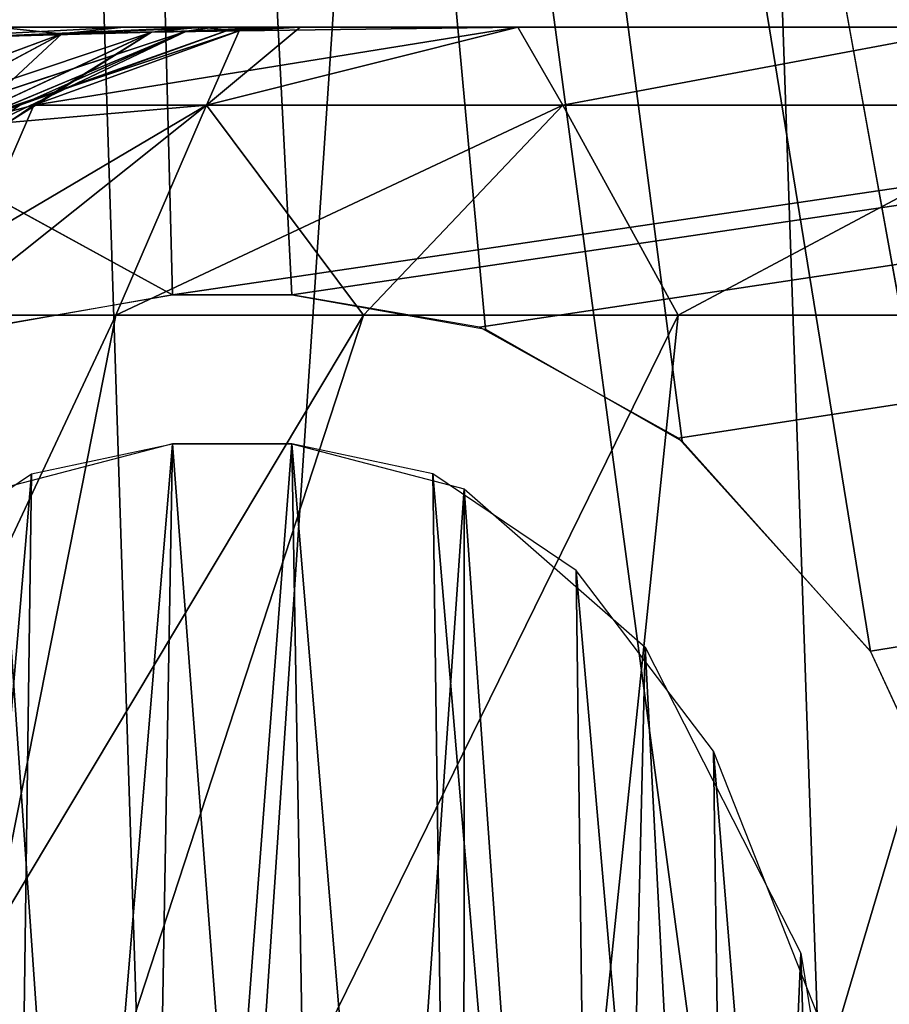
# Model space of a CAD drawing. Header units: millimetres. Extents: x -75 to 75, y -5 to 37.
# Tile 20 of 161: x -55.3 to -54.08, y 4.63 to 6.01. Entities that reach past the tile are written whole.
import ezdxf

# ---------------------------------------------------------------- set-up
doc = ezdxf.new("R2010")
doc.units = ezdxf.units.MM
doc.header["$LTSCALE"] = 81.481481
for name, color, linetype in [('137', 7, 'CONTINUOUS'), ('139', 7, 'CONTINUOUS'), ('150', 7, 'CONTINUOUS'), ('161', 7, 'CONTINUOUS'), ('169', 7, 'CONTINUOUS'), ('175', 7, 'CONTINUOUS'), ('176', 7, 'CONTINUOUS'), ('179', 7, 'CONTINUOUS'), ('190', 7, 'CONTINUOUS'), ('194', 7, 'CONTINUOUS'), ('225', 7, 'CONTINUOUS'), ('229', 7, 'CONTINUOUS'), ('233', 7, 'CONTINUOUS'), ('240', 7, 'CONTINUOUS'), ('241', 7, 'CONTINUOUS'), ('242', 7, 'CONTINUOUS'), ('243', 7, 'CONTINUOUS'), ('244', 7, 'CONTINUOUS'), ('245', 7, 'CONTINUOUS'), ('254', 7, 'CONTINUOUS'), ('255', 7, 'CONTINUOUS'), ('261', 7, 'CONTINUOUS'), ('265', 7, 'CONTINUOUS'), ('266', 7, 'CONTINUOUS'), ('323', 7, 'CONTINUOUS'), ('324', 7, 'CONTINUOUS'), ('325', 7, 'CONTINUOUS'), ('6', 7, 'CONTINUOUS'), ('8', 7, 'CONTINUOUS'), ('89', 7, 'CONTINUOUS')]:
    doc.layers.add(name, color=color, linetype=linetype)

msp = doc.modelspace()

# ---------------------------------------------------------------- linework, layer by layer
at = {"layer": '137', "color": 251, "linetype": 'Continuous', "true_color": 0x464b4f}
for points in [[(-55.075, 2.7895, -51.3596), (-57.1989, 12.2105, -48.1916), (-56.9333, 2.7895, -47.9975), (-55.075, 2.7895, -51.3596)], [(-55.3806, 12.2105, -51.4812), (-57.1989, 12.2105, -48.1916), (-55.075, 2.7895, -51.3596), (-55.3806, 12.2105, -51.4812)], [(-56.9333, 2.7895, -66.0025), (-55.3806, 12.2105, -62.5188), (-55.075, 2.7895, -62.6404), (-56.9333, 2.7895, -66.0025)], [(-55.3806, 12.2105, -62.5188), (-54.4417, 12.2105, -58.8793), (-55.075, 2.7895, -62.6404), (-55.3806, 12.2105, -62.5188)], [(-54.1154, 2.7895, -55.0793), (-55.3806, 12.2105, -51.4812), (-55.075, 2.7895, -51.3596), (-54.1154, 2.7895, -55.0793)], [(-54.4417, 12.2105, -55.1207), (-55.3806, 12.2105, -51.4812), (-54.1154, 2.7895, -55.0793), (-54.4417, 12.2105, -55.1207)], [(-55.075, 2.7895, -62.6404), (-54.4417, 12.2105, -58.8793), (-54.1154, 2.7895, -58.9207), (-55.075, 2.7895, -62.6404)], [(-54.1154, 2.7895, -58.9207), (-54.4417, 12.2105, -55.1207), (-54.1154, 2.7895, -55.0793), (-54.1154, 2.7895, -58.9207)], [(-54.4417, 12.2105, -58.8793), (-54.4417, 12.2105, -55.1207), (-54.1154, 2.7895, -58.9207), (-54.4417, 12.2105, -58.8793)]]:
    msp.add_3dface(points, dxfattribs=at)
at = {"layer": '139', "color": 251, "linetype": 'Continuous', "true_color": 0x464b4f}
for points in [[(-55.3806, 12.2105, 62.5188), (-57.1989, 12.2105, 65.8084), (-55.075, 2.7895, 62.6404), (-55.3806, 12.2105, 62.5188)], [(-55.075, 2.7895, 62.6404), (-57.1989, 12.2105, 65.8084), (-56.9333, 2.7895, 66.0025), (-55.075, 2.7895, 62.6404)], [(-56.9333, 2.7895, 47.9975), (-55.3806, 12.2105, 51.4812), (-55.075, 2.7895, 51.3596), (-56.9333, 2.7895, 47.9975)], [(-55.3806, 12.2105, 51.4812), (-54.4417, 12.2105, 55.1207), (-55.075, 2.7895, 51.3596), (-55.3806, 12.2105, 51.4812)], [(-54.4417, 12.2105, 58.8793), (-55.3806, 12.2105, 62.5188), (-54.1154, 2.7895, 58.9207), (-54.4417, 12.2105, 58.8793)], [(-54.1154, 2.7895, 58.9207), (-55.3806, 12.2105, 62.5188), (-55.075, 2.7895, 62.6404), (-54.1154, 2.7895, 58.9207)], [(-55.075, 2.7895, 51.3596), (-54.4417, 12.2105, 55.1207), (-54.1154, 2.7895, 55.0793), (-55.075, 2.7895, 51.3596)], [(-54.1154, 2.7895, 55.0793), (-54.4417, 12.2105, 58.8793), (-54.1154, 2.7895, 58.9207), (-54.1154, 2.7895, 55.0793)], [(-54.4417, 12.2105, 55.1207), (-54.4417, 12.2105, 58.8793), (-54.1154, 2.7895, 55.0793), (-54.4417, 12.2105, 55.1207)]]:
    msp.add_3dface(points, dxfattribs=at)
at = {"layer": '150', "color": 251, "linetype": 'Continuous', "true_color": 0x464b4f}
for points in [[(-56.2634, 12.0146, -93.7323), (-55.3473, 5.5791, -93.5075), (-55.2537, 12.2105, -93.7391), (-56.2634, 12.0146, -93.7323)], [(-55.3473, 5.5791, -93.5075), (-55.0838, 5.6242, -93.5091), (-55.2537, 12.2105, -93.7391), (-55.3473, 5.5791, -93.5075)], [(-54.3681, 5.4188, -93.5019), (-54.1037, 5.1241, -93.4916), (-55.2537, 12.2105, -93.7391), (-54.3681, 5.4188, -93.5019)], [(-54.1037, 5.1241, -93.4916), (-53.8939, 4.6713, -93.4758), (-55.2537, 12.2105, -93.7391), (-54.1037, 5.1241, -93.4916)], [(-53.8939, 4.6713, -93.4758), (-39.2194, 2.7895, -93.4101), (-55.2537, 12.2105, -93.7391), (-53.8939, 4.6713, -93.4758)], [(-54.6443, 5.5761, -93.5074), (-54.3681, 5.4188, -93.5019), (-55.2537, 12.2105, -93.7391), (-54.6443, 5.5761, -93.5074)], [(-39.2194, 2.7895, -93.4101), (-39.1967, 4.0893, -93.4555), (-55.2537, 12.2105, -93.7391), (-39.2194, 2.7895, -93.4101)], [(-39.1967, 4.0893, -93.4555), (-39.1076, 4.6662, -93.4756), (-55.2537, 12.2105, -93.7391), (-39.1967, 4.0893, -93.4555)], [(-39.1076, 4.6662, -93.4756), (-38.896, 5.1245, -93.4916), (-55.2537, 12.2105, -93.7391), (-39.1076, 4.6662, -93.4756)], [(-38.896, 5.1245, -93.4916), (-38.6265, 5.4232, -93.5021), (-55.2537, 12.2105, -93.7391), (-38.896, 5.1245, -93.4916)], [(-38.6265, 5.4232, -93.5021), (-38.3473, 5.5791, -93.5075), (-55.2537, 12.2105, -93.7391), (-38.6265, 5.4232, -93.5021)], [(-38.3473, 5.5791, -93.5075), (-38.0838, 5.6242, -93.5091), (-55.2537, 12.2105, -93.7391), (-38.3473, 5.5791, -93.5075)], [(-38.0838, 5.6242, -93.5091), (-37.9162, 5.6242, -93.5091), (-55.2537, 12.2105, -93.7391), (-38.0838, 5.6242, -93.5091)], [(-37.9162, 5.6242, -93.5091), (-37.6443, 5.5761, -93.5074), (-55.2537, 12.2105, -93.7391), (-37.9162, 5.6242, -93.5091)], [(-37.6443, 5.5761, -93.5074), (-22.2194, 2.7895, -93.4101), (-55.2537, 12.2105, -93.7391), (-37.6443, 5.5761, -93.5074)], [(-55.0838, 5.6242, -93.5091), (-54.9162, 5.6242, -93.5091), (-55.2537, 12.2105, -93.7391), (-55.0838, 5.6242, -93.5091)], [(-54.9162, 5.6242, -93.5091), (-54.6443, 5.5761, -93.5074), (-55.2537, 12.2105, -93.7391), (-54.9162, 5.6242, -93.5091)], [(-20.9162, 5.6242, -93.5091), (-20.6443, 5.5761, -93.5074), (-55.2537, 12.2105, -93.7391), (-20.9162, 5.6242, -93.5091)], [(-55.2537, 12.2105, -93.7391), (-20.6443, 5.5761, -93.5074), (-10.3562, 7.4922, -93.5743), (-55.2537, 12.2105, -93.7391)], [(-21.0838, 5.6242, -93.5091), (-20.9162, 5.6242, -93.5091), (-55.2537, 12.2105, -93.7391), (-21.0838, 5.6242, -93.5091)], [(-22.1967, 4.0893, -93.4555), (-22.1076, 4.6662, -93.4756), (-55.2537, 12.2105, -93.7391), (-22.1967, 4.0893, -93.4555)], [(-22.1076, 4.6662, -93.4756), (-21.896, 5.1245, -93.4916), (-55.2537, 12.2105, -93.7391), (-22.1076, 4.6662, -93.4756)], [(-22.2194, 2.7895, -93.4101), (-22.1967, 4.0893, -93.4555), (-55.2537, 12.2105, -93.7391), (-22.2194, 2.7895, -93.4101)], [(-21.896, 5.1245, -93.4916), (-21.6265, 5.4232, -93.5021), (-55.2537, 12.2105, -93.7391), (-21.896, 5.1245, -93.4916)], [(-21.6265, 5.4232, -93.5021), (-21.3473, 5.5791, -93.5075), (-55.2537, 12.2105, -93.7391), (-21.6265, 5.4232, -93.5021)], [(-21.3473, 5.5791, -93.5075), (-21.0838, 5.6242, -93.5091), (-55.2537, 12.2105, -93.7391), (-21.3473, 5.5791, -93.5075)]]:
    msp.add_3dface(points, dxfattribs=at)
at = {"layer": '161', "color": 251, "linetype": 'Continuous', "true_color": 0x464b4f}
for points in [[(-10.3562, 7.3602, -95.2303), (-58.2002, 2.5, -95.4), (-10.3562, 12.2105, -95.0609), (-10.3562, 7.3602, -95.2303)], [(-10.3562, 12.2105, -95.0609), (-58.2002, 2.5, -95.4), (-55.2537, 12.2105, -95.0609), (-10.3562, 12.2105, -95.0609)], [(-55.2537, 12.2105, -95.0609), (-58.2002, 2.5, -95.4), (-56.2742, 12.0102, -95.0679), (-55.2537, 12.2105, -95.0609)], [(-10.3562, 2.5, -95.4), (-58.2002, 2.5, -95.4), (-10.3562, 7.3602, -95.2303), (-10.3562, 2.5, -95.4)]]:
    msp.add_3dface(points, dxfattribs=at)
at = {"layer": '169', "color": 251, "linetype": 'Continuous', "true_color": 0x464b4f}
for points in [[(-55.1633, 5.5958, 15.1253), (-55.4059, 5.5958, 14.5235), (-56.4263, 2.9042, 15.3864), (-55.1633, 5.5958, 15.1253)], [(-55.696, 2.9042, 16.5807), (-55.1633, 5.5958, 15.1253), (-56.4263, 2.9042, 15.3864), (-55.696, 2.9042, 16.5807)], [(-54.6528, 2.9042, 17.5142), (-54.3737, 5.5958, 16.1483), (-55.696, 2.9042, 16.5807), (-54.6528, 2.9042, 17.5142)], [(-54.8153, 5.5958, 15.673), (-55.1633, 5.5958, 15.1253), (-55.696, 2.9042, 16.5807), (-54.8153, 5.5958, 15.673)], [(-54.3737, 5.5958, 16.1483), (-54.8153, 5.5958, 15.673), (-55.696, 2.9042, 16.5807), (-54.3737, 5.5958, 16.1483)], [(-53.385, 2.9042, 18.1079), (-53.8531, 5.5958, 16.5355), (-54.6528, 2.9042, 17.5142), (-53.385, 2.9042, 18.1079)], [(-53.8531, 5.5958, 16.5355), (-54.3737, 5.5958, 16.1483), (-54.6528, 2.9042, 17.5142), (-53.8531, 5.5958, 16.5355)]]:
    msp.add_3dface(points, dxfattribs=at)
at = {"layer": '175', "color": 251, "linetype": 'Continuous', "true_color": 0x464b4f}
for points in [[(-55.0357, 5.8904, 14.789), (-54.9045, 6, 13.8187), (-54.9902, 5.9947, 13.828), (-55.0357, 5.8904, 14.789)], [(-54.5355, 5.8904, 15.6092), (-54.599, 6, 14.8354), (-55.0357, 5.8904, 14.789), (-54.5355, 5.8904, 15.6092)], [(-54.599, 6, 14.8354), (-54.9045, 6, 13.8187), (-55.0357, 5.8904, 14.789), (-54.599, 6, 14.8354)], [(-53.9502, 6, 15.6759), (-54.599, 6, 14.8354), (-54.5355, 5.8904, 15.6092), (-53.9502, 6, 15.6759)], [(-53.8202, 5.8904, 16.2503), (-53.9502, 6, 15.6759), (-54.5355, 5.8904, 15.6092), (-53.8202, 5.8904, 16.2503)], [(-55.2784, 5.8904, 13.8596), (-55.0357, 5.8904, 14.789), (-54.9902, 5.9947, 13.828), (-55.2784, 5.8904, 13.8596)], [(-55.4059, 5.5958, 14.5235), (-55.1633, 5.5958, 15.1253), (-55.0357, 5.8904, 14.789), (-55.4059, 5.5958, 14.5235)], [(-55.4059, 5.5958, 14.5235), (-55.0357, 5.8904, 14.789), (-55.2784, 5.8904, 13.8596), (-55.4059, 5.5958, 14.5235)], [(-55.4059, 5.5958, 14.5235), (-55.2784, 5.8904, 13.8596), (-55.3142, 5.8659, 13.8635), (-55.4059, 5.5958, 14.5235)], [(-55.1633, 5.5958, 15.1253), (-54.8153, 5.5958, 15.673), (-55.0357, 5.8904, 14.789), (-55.1633, 5.5958, 15.1253)], [(-54.8153, 5.5958, 15.673), (-54.5355, 5.8904, 15.6092), (-55.0357, 5.8904, 14.789), (-54.8153, 5.5958, 15.673)], [(-54.8153, 5.5958, 15.673), (-54.3737, 5.5958, 16.1483), (-54.5355, 5.8904, 15.6092), (-54.8153, 5.5958, 15.673)], [(-54.3737, 5.5958, 16.1483), (-53.8202, 5.8904, 16.2503), (-54.5355, 5.8904, 15.6092), (-54.3737, 5.5958, 16.1483)], [(-54.3737, 5.5958, 16.1483), (-53.8531, 5.5958, 16.5355), (-53.8202, 5.8904, 16.2503), (-54.3737, 5.5958, 16.1483)]]:
    msp.add_3dface(points, dxfattribs=at)
at = {"layer": '176', "color": 251, "linetype": 'Continuous', "true_color": 0x464b4f}
for points in [[(-55.4059, 5.5958, -40.5235), (-55.1633, 5.5958, -41.1253), (-56.4263, 2.9042, -41.3864), (-55.4059, 5.5958, -40.5235)], [(-56.4263, 2.9042, -41.3864), (-54.8153, 5.5958, -41.673), (-55.696, 2.9042, -42.5807), (-56.4263, 2.9042, -41.3864)], [(-55.1633, 5.5958, -41.1253), (-54.8153, 5.5958, -41.673), (-56.4263, 2.9042, -41.3864), (-55.1633, 5.5958, -41.1253)], [(-55.696, 2.9042, -42.5807), (-54.3737, 5.5958, -42.1483), (-54.6528, 2.9042, -43.5142), (-55.696, 2.9042, -42.5807)], [(-54.8153, 5.5958, -41.673), (-54.3737, 5.5958, -42.1483), (-55.696, 2.9042, -42.5807), (-54.8153, 5.5958, -41.673)], [(-53.8531, 5.5958, -42.5355), (-53.2707, 5.5958, -42.8216), (-54.6528, 2.9042, -43.5142), (-53.8531, 5.5958, -42.5355)], [(-54.3737, 5.5958, -42.1483), (-53.8531, 5.5958, -42.5355), (-54.6528, 2.9042, -43.5142), (-54.3737, 5.5958, -42.1483)], [(-54.6528, 2.9042, -43.5142), (-53.2707, 5.5958, -42.8216), (-53.385, 2.9042, -44.1079), (-54.6528, 2.9042, -43.5142)]]:
    msp.add_3dface(points, dxfattribs=at)
at = {"layer": '179', "color": 251, "linetype": 'Continuous', "true_color": 0x464b4f}
for points in [[(-54.9898, 5.9947, -39.8279), (-54.599, 6, -40.8354), (-55.2784, 5.8904, -39.8596), (-54.9898, 5.9947, -39.8279)], [(-55.2784, 5.8904, -39.8596), (-54.599, 6, -40.8354), (-55.0357, 5.8904, -40.789), (-55.2784, 5.8904, -39.8596)], [(-55.0357, 5.8904, -40.789), (-54.599, 6, -40.8354), (-54.5355, 5.8904, -41.6092), (-55.0357, 5.8904, -40.789)], [(-54.9045, 6, -39.8187), (-54.599, 6, -40.8354), (-54.9898, 5.9947, -39.8279), (-54.9045, 6, -39.8187)], [(-54.599, 6, -40.8354), (-53.9502, 6, -41.6759), (-54.5355, 5.8904, -41.6092), (-54.599, 6, -40.8354)], [(-54.5355, 5.8904, -41.6092), (-53.9502, 6, -41.6759), (-53.8202, 5.8904, -42.2503), (-54.5355, 5.8904, -41.6092)], [(-55.4059, 5.5958, -40.5235), (-55.5352, 5.5958, -39.8877), (-55.0357, 5.8904, -40.789), (-55.4059, 5.5958, -40.5235)], [(-55.0357, 5.8904, -40.789), (-55.5352, 5.5958, -39.8877), (-55.3139, 5.8661, -39.8635), (-55.0357, 5.8904, -40.789)], [(-55.1633, 5.5958, -41.1253), (-55.4059, 5.5958, -40.5235), (-55.0357, 5.8904, -40.789), (-55.1633, 5.5958, -41.1253)], [(-55.2784, 5.8904, -39.8596), (-55.0357, 5.8904, -40.789), (-55.3139, 5.8661, -39.8635), (-55.2784, 5.8904, -39.8596)], [(-55.1633, 5.5958, -41.1253), (-55.0357, 5.8904, -40.789), (-54.5355, 5.8904, -41.6092), (-55.1633, 5.5958, -41.1253)], [(-54.8153, 5.5958, -41.673), (-55.1633, 5.5958, -41.1253), (-54.5355, 5.8904, -41.6092), (-54.8153, 5.5958, -41.673)], [(-54.3737, 5.5958, -42.1483), (-54.8153, 5.5958, -41.673), (-54.5355, 5.8904, -41.6092), (-54.3737, 5.5958, -42.1483)], [(-54.3737, 5.5958, -42.1483), (-54.5355, 5.8904, -41.6092), (-53.8202, 5.8904, -42.2503), (-54.3737, 5.5958, -42.1483)], [(-53.8531, 5.5958, -42.5355), (-54.3737, 5.5958, -42.1483), (-53.8202, 5.8904, -42.2503), (-53.8531, 5.5958, -42.5355)]]:
    msp.add_3dface(points, dxfattribs=at)
at = {"layer": '190', "color": 251, "linetype": 'Continuous', "true_color": 0x464b4f}
for points in [[(-58.5, 7.4961, 93.5745), (-10.3562, 12.2105, 93.7391), (-55.0838, 5.6242, 93.5091), (-58.5, 7.4961, 93.5745)], [(-55.0838, 5.6242, 93.5091), (-10.3562, 12.2105, 93.7391), (-54.9162, 5.6242, 93.5091), (-55.0838, 5.6242, 93.5091)], [(-54.9162, 5.6242, 93.5091), (-10.3562, 12.2105, 93.7391), (-54.6527, 5.5791, 93.5075), (-54.9162, 5.6242, 93.5091)], [(-54.6527, 5.5791, 93.5075), (-10.3562, 12.2105, 93.7391), (-54.3735, 5.4232, 93.5021), (-54.6527, 5.5791, 93.5075)], [(-54.3735, 5.4232, 93.5021), (-10.3562, 12.2105, 93.7391), (-54.104, 5.1245, 93.4916), (-54.3735, 5.4232, 93.5021)], [(-54.104, 5.1245, 93.4916), (-10.3562, 12.2105, 93.7391), (-53.8924, 4.6662, 93.4756), (-54.104, 5.1245, 93.4916)], [(-55.3557, 5.5761, 93.5074), (-58.5, 7.4961, 93.5745), (-55.0838, 5.6242, 93.5091), (-55.3557, 5.5761, 93.5074)]]:
    msp.add_3dface(points, dxfattribs=at)
at = {"layer": '194', "color": 251, "linetype": 'Continuous', "true_color": 0x464b4f}
for points in [[(-58.5, 12.2105, 95.0609), (-10.3562, 2.5, 95.4), (-10.3562, 7.3604, 95.2303), (-58.5, 12.2105, 95.0609)], [(-58.5, 7.3593, 95.2303), (-10.3562, 2.5, 95.4), (-58.5, 12.2105, 95.0609), (-58.5, 7.3593, 95.2303)], [(-58.5, 2.5, 95.4), (-10.3562, 2.5, 95.4), (-58.5, 7.3593, 95.2303), (-58.5, 2.5, 95.4)]]:
    msp.add_3dface(points, dxfattribs=at)
at = {"layer": '225', "color": 251, "linetype": 'Continuous', "true_color": 0x464b4f}
for points in [[(-54.922, 6, 11.0431), (-55.0081, 5.9947, -3.0431), (-55.0081, 5.9947, 11.0431), (-54.922, 6, 11.0431)], [(-54.922, 6, 11.0431), (-54.922, 6, -3.0431), (-55.0081, 5.9947, -3.0431), (-54.922, 6, 11.0431)], [(-55.0081, 5.9947, 11.0431), (-55.2981, 5.8904, -3.0431), (-55.2981, 5.8904, 11.0431), (-55.0081, 5.9947, 11.0431)], [(-55.0081, 5.9947, -3.0431), (-55.2981, 5.8904, -3.0431), (-55.0081, 5.9947, 11.0431), (-55.0081, 5.9947, -3.0431)], [(-55.2981, 5.8904, 11.0431), (-55.334, 5.8659, -3.0431), (-55.334, 5.8659, 11.0431), (-55.2981, 5.8904, 11.0431)], [(-55.2981, 5.8904, -3.0431), (-55.334, 5.8659, -3.0431), (-55.2981, 5.8904, 11.0431), (-55.2981, 5.8904, -3.0431)]]:
    msp.add_3dface(points, dxfattribs=at)
at = {"layer": '229', "color": 251, "linetype": 'Continuous', "true_color": 0x464b4f}
for points in [[(-54.922, 6, -5.9569), (-54.922, 6, -20.0431), (-55.0081, 5.9947, -20.0431), (-54.922, 6, -5.9569)], [(-55.0077, 5.9947, -5.9569), (-54.922, 6, -5.9569), (-55.0081, 5.9947, -20.0431), (-55.0077, 5.9947, -5.9569)], [(-55.2981, 5.8904, -5.9569), (-55.0077, 5.9947, -5.9569), (-55.2981, 5.8904, -20.0431), (-55.2981, 5.8904, -5.9569)], [(-55.2981, 5.8904, -20.0431), (-55.0077, 5.9947, -5.9569), (-55.0081, 5.9947, -20.0431), (-55.2981, 5.8904, -20.0431)], [(-55.334, 5.8659, -20.0431), (-55.2981, 5.8904, -5.9569), (-55.2981, 5.8904, -20.0431), (-55.334, 5.8659, -20.0431)]]:
    msp.add_3dface(points, dxfattribs=at)
at = {"layer": '233', "color": 251, "linetype": 'Continuous', "true_color": 0x464b4f}
for points in [[(-55.0077, 5.9947, -22.9569), (-54.922, 6, -22.9569), (-55.0081, 5.9947, -37.0431), (-55.0077, 5.9947, -22.9569)], [(-54.922, 6, -22.9569), (-54.922, 6, -37.0431), (-55.0081, 5.9947, -37.0431), (-54.922, 6, -22.9569)], [(-55.2981, 5.8904, -22.9569), (-55.0077, 5.9947, -22.9569), (-55.2981, 5.8904, -37.0431), (-55.2981, 5.8904, -22.9569)], [(-55.2981, 5.8904, -37.0431), (-55.0077, 5.9947, -22.9569), (-55.0081, 5.9947, -37.0431), (-55.2981, 5.8904, -37.0431)], [(-55.334, 5.8659, -37.0431), (-55.2981, 5.8904, -22.9569), (-55.2981, 5.8904, -37.0431), (-55.334, 5.8659, -37.0431)]]:
    msp.add_3dface(points, dxfattribs=at)
at = {"layer": '240', "color": 251, "linetype": 'Continuous', "true_color": 0x464b4f}
for points in [[(-55.2391, 5.9905, -3.6984), (-55.3293, 6, -3.9831), (-55.4991, 5.9818, -3.9229), (-55.2391, 5.9905, -3.6984)], [(-55.1521, 6, -3.7744), (-55.3293, 6, -3.9831), (-55.2391, 5.9905, -3.6984), (-55.1521, 6, -3.7744)], [(-55.0641, 5.9943, -3.3936), (-55.0246, 6, -3.5433), (-55.2391, 5.9905, -3.6984), (-55.0641, 5.9943, -3.3936)], [(-55.0246, 6, -3.5433), (-55.1521, 6, -3.7744), (-55.2391, 5.9905, -3.6984), (-55.0246, 6, -3.5433)], [(-55.0081, 5.9947, -3.0431), (-54.9474, 6, -3.296), (-55.0641, 5.9943, -3.3936), (-55.0081, 5.9947, -3.0431)], [(-54.9474, 6, -3.296), (-55.0246, 6, -3.5433), (-55.0641, 5.9943, -3.3936), (-54.9474, 6, -3.296)], [(-54.922, 6, -3.0431), (-54.9474, 6, -3.296), (-55.0081, 5.9947, -3.0431), (-54.922, 6, -3.0431)], [(-55.2391, 5.9905, -3.6984), (-55.4991, 5.9818, -3.9229), (-55.5048, 5.8484, -3.5193), (-55.2391, 5.9905, -3.6984)], [(-55.2391, 5.9905, -3.6984), (-55.5048, 5.8484, -3.5193), (-55.3749, 5.8642, -3.297), (-55.2391, 5.9905, -3.6984)], [(-55.0641, 5.9943, -3.3936), (-55.2391, 5.9905, -3.6984), (-55.3749, 5.8642, -3.297), (-55.0641, 5.9943, -3.3936)], [(-55.334, 5.8659, -3.0431), (-55.0641, 5.9943, -3.3936), (-55.3749, 5.8642, -3.297), (-55.334, 5.8659, -3.0431)], [(-55.334, 5.8659, -3.0431), (-55.2981, 5.8904, -3.0431), (-55.0641, 5.9943, -3.3936), (-55.334, 5.8659, -3.0431)], [(-55.2981, 5.8904, -3.0431), (-55.0081, 5.9947, -3.0431), (-55.0641, 5.9943, -3.3936), (-55.2981, 5.8904, -3.0431)]]:
    msp.add_3dface(points, dxfattribs=at)
at = {"layer": '241', "color": 251, "linetype": 'Continuous', "true_color": 0x464b4f}
for points in [[(-55.3293, 6, -5.0169), (-55.1521, 6, -5.2256), (-55.4988, 5.9818, -5.0768), (-55.3293, 6, -5.0169)], [(-55.4988, 5.9818, -5.0768), (-55.1521, 6, -5.2256), (-55.2388, 5.9906, -5.3014), (-55.4988, 5.9818, -5.0768)], [(-55.1521, 6, -5.2256), (-55.0246, 6, -5.4567), (-55.2388, 5.9906, -5.3014), (-55.1521, 6, -5.2256)], [(-55.2388, 5.9906, -5.3014), (-55.0246, 6, -5.4567), (-55.0638, 5.9944, -5.6063), (-55.2388, 5.9906, -5.3014)], [(-55.0246, 6, -5.4567), (-54.9474, 6, -5.7039), (-55.0638, 5.9944, -5.6063), (-55.0246, 6, -5.4567)], [(-54.9474, 6, -5.7039), (-54.922, 6, -5.9569), (-55.0638, 5.9944, -5.6063), (-54.9474, 6, -5.7039)], [(-54.922, 6, -5.9569), (-55.0077, 5.9947, -5.9569), (-55.0638, 5.9944, -5.6063), (-54.922, 6, -5.9569)], [(-55.2388, 5.9906, -5.3014), (-55.5045, 5.8486, -5.4805), (-55.7003, 5.8196, -5.3134), (-55.2388, 5.9906, -5.3014)], [(-55.4988, 5.9818, -5.0768), (-55.2388, 5.9906, -5.3014), (-55.7003, 5.8196, -5.3134), (-55.4988, 5.9818, -5.0768)], [(-55.0638, 5.9944, -5.6063), (-55.3746, 5.8644, -5.7029), (-55.5045, 5.8486, -5.4805), (-55.0638, 5.9944, -5.6063)], [(-55.2388, 5.9906, -5.3014), (-55.0638, 5.9944, -5.6063), (-55.5045, 5.8486, -5.4805), (-55.2388, 5.9906, -5.3014)], [(-55.0077, 5.9947, -5.9569), (-55.2981, 5.8904, -5.9569), (-55.3746, 5.8644, -5.7029), (-55.0077, 5.9947, -5.9569)], [(-55.0638, 5.9944, -5.6063), (-55.0077, 5.9947, -5.9569), (-55.3746, 5.8644, -5.7029), (-55.0638, 5.9944, -5.6063)]]:
    msp.add_3dface(points, dxfattribs=at)
at = {"layer": '242', "color": 251, "linetype": 'Continuous', "true_color": 0x464b4f}
for points in [[(-55.2391, 5.9905, -20.6984), (-55.3293, 6, -20.9831), (-55.4991, 5.9818, -20.9229), (-55.2391, 5.9905, -20.6984)], [(-55.1521, 6, -20.7744), (-55.3293, 6, -20.9831), (-55.2391, 5.9905, -20.6984), (-55.1521, 6, -20.7744)], [(-55.0246, 6, -20.5433), (-55.1521, 6, -20.7744), (-55.2391, 5.9905, -20.6984), (-55.0246, 6, -20.5433)], [(-55.0641, 5.9943, -20.3936), (-55.0246, 6, -20.5433), (-55.2391, 5.9905, -20.6984), (-55.0641, 5.9943, -20.3936)], [(-54.9474, 6, -20.296), (-55.0246, 6, -20.5433), (-55.0641, 5.9943, -20.3936), (-54.9474, 6, -20.296)], [(-55.0081, 5.9947, -20.0431), (-54.9474, 6, -20.296), (-55.0641, 5.9943, -20.3936), (-55.0081, 5.9947, -20.0431)], [(-54.922, 6, -20.0431), (-54.9474, 6, -20.296), (-55.0081, 5.9947, -20.0431), (-54.922, 6, -20.0431)], [(-55.2391, 5.9905, -20.6984), (-55.5048, 5.8484, -20.5193), (-55.3749, 5.8642, -20.297), (-55.2391, 5.9905, -20.6984)], [(-55.2391, 5.9905, -20.6984), (-55.4991, 5.9818, -20.9229), (-55.5048, 5.8484, -20.5193), (-55.2391, 5.9905, -20.6984)], [(-55.0641, 5.9943, -20.3936), (-55.2391, 5.9905, -20.6984), (-55.3749, 5.8642, -20.297), (-55.0641, 5.9943, -20.3936)], [(-55.334, 5.8659, -20.0431), (-55.0641, 5.9943, -20.3936), (-55.3749, 5.8642, -20.297), (-55.334, 5.8659, -20.0431)], [(-55.334, 5.8659, -20.0431), (-55.2981, 5.8904, -20.0431), (-55.0641, 5.9943, -20.3936), (-55.334, 5.8659, -20.0431)], [(-55.2981, 5.8904, -20.0431), (-55.0081, 5.9947, -20.0431), (-55.0641, 5.9943, -20.3936), (-55.2981, 5.8904, -20.0431)]]:
    msp.add_3dface(points, dxfattribs=at)
at = {"layer": '243', "color": 251, "linetype": 'Continuous', "true_color": 0x464b4f}
for points in [[(-55.3293, 6, -22.0169), (-55.1521, 6, -22.2256), (-55.4988, 5.9818, -22.0768), (-55.3293, 6, -22.0169)], [(-55.4988, 5.9818, -22.0768), (-55.1521, 6, -22.2256), (-55.2388, 5.9906, -22.3014), (-55.4988, 5.9818, -22.0768)], [(-55.1521, 6, -22.2256), (-55.0246, 6, -22.4567), (-55.2388, 5.9906, -22.3014), (-55.1521, 6, -22.2256)], [(-55.2388, 5.9906, -22.3014), (-55.0246, 6, -22.4567), (-55.0638, 5.9944, -22.6063), (-55.2388, 5.9906, -22.3014)], [(-54.922, 6, -22.9569), (-55.0077, 5.9947, -22.9569), (-55.0638, 5.9944, -22.6063), (-54.922, 6, -22.9569)], [(-55.0246, 6, -22.4567), (-54.9474, 6, -22.7039), (-55.0638, 5.9944, -22.6063), (-55.0246, 6, -22.4567)], [(-54.9474, 6, -22.7039), (-54.922, 6, -22.9569), (-55.0638, 5.9944, -22.6063), (-54.9474, 6, -22.7039)], [(-55.2388, 5.9906, -22.3014), (-55.5045, 5.8486, -22.4805), (-55.7003, 5.8196, -22.3134), (-55.2388, 5.9906, -22.3014)], [(-55.4988, 5.9818, -22.0768), (-55.2388, 5.9906, -22.3014), (-55.7003, 5.8196, -22.3134), (-55.4988, 5.9818, -22.0768)], [(-55.0638, 5.9944, -22.6063), (-55.3746, 5.8644, -22.7029), (-55.5045, 5.8486, -22.4805), (-55.0638, 5.9944, -22.6063)], [(-55.2388, 5.9906, -22.3014), (-55.0638, 5.9944, -22.6063), (-55.5045, 5.8486, -22.4805), (-55.2388, 5.9906, -22.3014)], [(-55.0638, 5.9944, -22.6063), (-55.0077, 5.9947, -22.9569), (-55.3746, 5.8644, -22.7029), (-55.0638, 5.9944, -22.6063)], [(-55.0077, 5.9947, -22.9569), (-55.2981, 5.8904, -22.9569), (-55.3746, 5.8644, -22.7029), (-55.0077, 5.9947, -22.9569)]]:
    msp.add_3dface(points, dxfattribs=at)
at = {"layer": '244', "color": 251, "linetype": 'Continuous', "true_color": 0x464b4f}
for points in [[(-55.2391, 5.9905, -37.6984), (-55.3293, 6, -37.9831), (-55.4991, 5.9818, -37.9229), (-55.2391, 5.9905, -37.6984)], [(-55.1521, 6, -37.7744), (-55.3293, 6, -37.9831), (-55.2391, 5.9905, -37.6984), (-55.1521, 6, -37.7744)], [(-55.0641, 5.9943, -37.3936), (-55.0246, 6, -37.5433), (-55.2391, 5.9905, -37.6984), (-55.0641, 5.9943, -37.3936)], [(-55.0246, 6, -37.5433), (-55.1521, 6, -37.7744), (-55.2391, 5.9905, -37.6984), (-55.0246, 6, -37.5433)], [(-55.0081, 5.9947, -37.0431), (-54.9474, 6, -37.296), (-55.0641, 5.9943, -37.3936), (-55.0081, 5.9947, -37.0431)], [(-54.9474, 6, -37.296), (-55.0246, 6, -37.5433), (-55.0641, 5.9943, -37.3936), (-54.9474, 6, -37.296)], [(-54.922, 6, -37.0431), (-54.9474, 6, -37.296), (-55.0081, 5.9947, -37.0431), (-54.922, 6, -37.0431)], [(-55.2391, 5.9905, -37.6984), (-55.4991, 5.9818, -37.9229), (-55.5048, 5.8484, -37.5193), (-55.2391, 5.9905, -37.6984)], [(-55.2391, 5.9905, -37.6984), (-55.5048, 5.8484, -37.5193), (-55.3749, 5.8642, -37.297), (-55.2391, 5.9905, -37.6984)], [(-55.334, 5.8659, -37.0431), (-55.0641, 5.9943, -37.3936), (-55.3749, 5.8642, -37.297), (-55.334, 5.8659, -37.0431)], [(-55.0641, 5.9943, -37.3936), (-55.2391, 5.9905, -37.6984), (-55.3749, 5.8642, -37.297), (-55.0641, 5.9943, -37.3936)], [(-55.334, 5.8659, -37.0431), (-55.2981, 5.8904, -37.0431), (-55.0641, 5.9943, -37.3936), (-55.334, 5.8659, -37.0431)], [(-55.2981, 5.8904, -37.0431), (-55.0081, 5.9947, -37.0431), (-55.0641, 5.9943, -37.3936), (-55.2981, 5.8904, -37.0431)]]:
    msp.add_3dface(points, dxfattribs=at)
at = {"layer": '245', "color": 251, "linetype": 'Continuous', "true_color": 0x464b4f}
for points in [[(-55.3604, 6, -38.9652), (-55.0454, 6, -39.3603), (-55.3672, 5.9856, -39.1532), (-55.3604, 6, -38.9652)], [(-55.3672, 5.9856, -39.1532), (-55.0454, 6, -39.3603), (-55.1127, 5.9928, -39.4495), (-55.3672, 5.9856, -39.1532)], [(-55.0454, 6, -39.3603), (-54.9045, 6, -39.8187), (-55.1127, 5.9928, -39.4495), (-55.0454, 6, -39.3603)], [(-54.9045, 6, -39.8187), (-54.9898, 5.9947, -39.8279), (-55.1127, 5.9928, -39.4495), (-54.9045, 6, -39.8187)], [(-55.1127, 5.9928, -39.4495), (-55.4044, 5.8574, -39.5888), (-55.5947, 5.8313, -39.3707), (-55.1127, 5.9928, -39.4495)], [(-55.3672, 5.9856, -39.1532), (-55.1127, 5.9928, -39.4495), (-55.5947, 5.8313, -39.3707), (-55.3672, 5.9856, -39.1532)], [(-55.1127, 5.9928, -39.4495), (-54.9898, 5.9947, -39.8279), (-55.4044, 5.8574, -39.5888), (-55.1127, 5.9928, -39.4495)], [(-54.9898, 5.9947, -39.8279), (-55.2784, 5.8904, -39.8596), (-55.4044, 5.8574, -39.5888), (-54.9898, 5.9947, -39.8279)], [(-55.2784, 5.8904, -39.8596), (-55.3139, 5.8661, -39.8635), (-55.4044, 5.8574, -39.5888), (-55.2784, 5.8904, -39.8596)]]:
    msp.add_3dface(points, dxfattribs=at)
at = {"layer": '254', "color": 251, "linetype": 'Continuous', "true_color": 0x464b4f}
for points in [[(-55.113, 5.9927, 13.4496), (-55.0454, 6, 13.3604), (-55.3675, 5.9856, 13.1535), (-55.113, 5.9927, 13.4496)], [(-55.0454, 6, 13.3604), (-55.3604, 6, 12.9652), (-55.3675, 5.9856, 13.1535), (-55.0454, 6, 13.3604)], [(-54.9902, 5.9947, 13.828), (-55.0454, 6, 13.3604), (-55.113, 5.9927, 13.4496), (-54.9902, 5.9947, 13.828)], [(-54.9045, 6, 13.8187), (-55.0454, 6, 13.3604), (-54.9902, 5.9947, 13.828), (-54.9045, 6, 13.8187)], [(-55.113, 5.9927, 13.4496), (-55.3675, 5.9856, 13.1535), (-55.4046, 5.8572, 13.5889), (-55.113, 5.9927, 13.4496)], [(-55.3142, 5.8659, 13.8635), (-55.113, 5.9927, 13.4496), (-55.4046, 5.8572, 13.5889), (-55.3142, 5.8659, 13.8635)], [(-55.3142, 5.8659, 13.8635), (-55.2784, 5.8904, 13.8596), (-55.113, 5.9927, 13.4496), (-55.3142, 5.8659, 13.8635)], [(-55.2784, 5.8904, 13.8596), (-54.9902, 5.9947, 13.828), (-55.113, 5.9927, 13.4496), (-55.2784, 5.8904, 13.8596)]]:
    msp.add_3dface(points, dxfattribs=at)
at = {"layer": '255', "color": 251, "linetype": 'Continuous', "true_color": 0x464b4f}
for points in [[(-55.4991, 5.9818, 11.9229), (-55.1521, 6, 11.7744), (-55.2391, 5.9905, 11.6984), (-55.4991, 5.9818, 11.9229)], [(-55.3293, 6, 11.9831), (-55.1521, 6, 11.7744), (-55.4991, 5.9818, 11.9229), (-55.3293, 6, 11.9831)], [(-55.2391, 5.9905, 11.6984), (-55.0246, 6, 11.5433), (-55.0641, 5.9943, 11.3936), (-55.2391, 5.9905, 11.6984)], [(-55.1521, 6, 11.7744), (-55.0246, 6, 11.5433), (-55.2391, 5.9905, 11.6984), (-55.1521, 6, 11.7744)], [(-54.9474, 6, 11.296), (-54.922, 6, 11.0431), (-55.0641, 5.9943, 11.3936), (-54.9474, 6, 11.296)], [(-54.922, 6, 11.0431), (-55.0081, 5.9947, 11.0431), (-55.0641, 5.9943, 11.3936), (-54.922, 6, 11.0431)], [(-55.0246, 6, 11.5433), (-54.9474, 6, 11.296), (-55.0641, 5.9943, 11.3936), (-55.0246, 6, 11.5433)], [(-55.4991, 5.9818, 11.9229), (-55.2391, 5.9905, 11.6984), (-55.7004, 5.8194, 11.6864), (-55.4991, 5.9818, 11.9229)], [(-55.2391, 5.9905, 11.6984), (-55.5048, 5.8484, 11.5193), (-55.7004, 5.8194, 11.6864), (-55.2391, 5.9905, 11.6984)], [(-55.2391, 5.9905, 11.6984), (-55.0641, 5.9943, 11.3936), (-55.5048, 5.8484, 11.5193), (-55.2391, 5.9905, 11.6984)], [(-55.0641, 5.9943, 11.3936), (-55.3749, 5.8642, 11.297), (-55.5048, 5.8484, 11.5193), (-55.0641, 5.9943, 11.3936)], [(-55.0641, 5.9943, 11.3936), (-55.0081, 5.9947, 11.0431), (-55.3749, 5.8642, 11.297), (-55.0641, 5.9943, 11.3936)], [(-55.0081, 5.9947, 11.0431), (-55.2981, 5.8904, 11.0431), (-55.3749, 5.8642, 11.297), (-55.0081, 5.9947, 11.0431)], [(-55.2981, 5.8904, 11.0431), (-55.334, 5.8659, 11.0431), (-55.3749, 5.8642, 11.297), (-55.2981, 5.8904, 11.0431)]]:
    msp.add_3dface(points, dxfattribs=at)
at = {"layer": '261', "color": 251, "linetype": 'Continuous', "true_color": 0x464b4f}
for points in [[(-55.1332, 2.5806, -90.3741), (-54.9162, 5.4153, -93.4139), (-55.0838, 5.4153, -93.4139), (-55.1332, 2.5806, -90.3741)], [(-54.8668, 2.5806, -90.3741), (-54.9162, 5.4153, -93.4139), (-55.1332, 2.5806, -90.3741), (-54.8668, 2.5806, -90.3741)]]:
    msp.add_3dface(points, dxfattribs=at)
at = {"layer": '265', "color": 251, "linetype": 'Continuous', "true_color": 0x464b4f}
for points in [[(-55.1332, 2.5806, -90.3741), (-55.0838, 5.4153, -93.4139), (-55.3257, 5.3523, -93.401), (-55.1332, 2.5806, -90.3741)], [(-55.3248, 2.5864, -90.4146), (-55.1332, 2.5806, -90.3741), (-55.3257, 5.3523, -93.401), (-55.3248, 2.5864, -90.4146)]]:
    msp.add_3dface(points, dxfattribs=at)
at = {"layer": '266', "color": 251, "linetype": 'Continuous', "true_color": 0x464b4f}
for points in [[(-54.9162, 5.4153, -93.4139), (-54.6805, 2.5861, -90.4123), (-54.7183, 5.3733, -93.4052), (-54.9162, 5.4153, -93.4139)], [(-54.9162, 5.4153, -93.4139), (-54.8668, 2.5806, -90.3741), (-54.6805, 2.5861, -90.4123), (-54.9162, 5.4153, -93.4139)], [(-54.6805, 2.5861, -90.4123), (-54.4833, 2.6065, -90.5468), (-54.7183, 5.3733, -93.4052), (-54.6805, 2.5861, -90.4123)], [(-54.7183, 5.3733, -93.4052), (-54.4833, 2.6065, -90.5468), (-54.5171, 5.2377, -93.3784), (-54.7183, 5.3733, -93.4052)], [(-54.4833, 2.6065, -90.5468), (-54.2916, 2.647, -90.8096), (-54.5171, 5.2377, -93.3784), (-54.4833, 2.6065, -90.5468)], [(-54.5171, 5.2377, -93.3784), (-54.2916, 2.647, -90.8096), (-54.3241, 4.9839, -93.3287), (-54.5171, 5.2377, -93.3784)], [(-54.2916, 2.647, -90.8096), (-54.1399, 2.7113, -91.225), (-54.3241, 4.9839, -93.3287), (-54.2916, 2.647, -90.8096)], [(-54.3241, 4.9839, -93.3287), (-54.1399, 2.7113, -91.225), (-54.1705, 4.5946, -93.2528), (-54.3241, 4.9839, -93.3287)]]:
    msp.add_3dface(points, dxfattribs=at)
at = {"layer": '323', "color": 251, "linetype": 'Continuous', "true_color": 0x464b4f}
for points in [[(-55.0838, 5.4153, 93.4139), (-54.8668, 2.5806, 90.3741), (-55.1332, 2.5806, 90.3741), (-55.0838, 5.4153, 93.4139)], [(-54.9162, 5.4153, 93.4139), (-54.8668, 2.5806, 90.3741), (-55.0838, 5.4153, 93.4139), (-54.9162, 5.4153, 93.4139)]]:
    msp.add_3dface(points, dxfattribs=at)
at = {"layer": '324', "color": 251, "linetype": 'Continuous', "true_color": 0x464b4f}
for points in [[(-55.0838, 5.4153, 93.4139), (-55.1332, 2.5806, 90.3741), (-55.3195, 2.5861, 90.4123), (-55.0838, 5.4153, 93.4139)], [(-55.2817, 5.3733, 93.4052), (-55.0838, 5.4153, 93.4139), (-55.3195, 2.5861, 90.4123), (-55.2817, 5.3733, 93.4052)], [(-55.4829, 5.2377, 93.3784), (-55.2817, 5.3733, 93.4052), (-55.5167, 2.6065, 90.5468), (-55.4829, 5.2377, 93.3784)], [(-55.5167, 2.6065, 90.5468), (-55.2817, 5.3733, 93.4052), (-55.3195, 2.5861, 90.4123), (-55.5167, 2.6065, 90.5468)]]:
    msp.add_3dface(points, dxfattribs=at)
at = {"layer": '325', "color": 251, "linetype": 'Continuous', "true_color": 0x464b4f}
for points in [[(-54.8668, 2.5806, 90.3741), (-54.9162, 5.4153, 93.4139), (-54.6743, 5.3523, 93.401), (-54.8668, 2.5806, 90.3741)], [(-54.8668, 2.5806, 90.3741), (-54.6743, 5.3523, 93.401), (-54.6752, 2.5864, 90.4146), (-54.8668, 2.5806, 90.3741)], [(-54.6752, 2.5864, 90.4146), (-54.6743, 5.3523, 93.401), (-54.4798, 2.6071, 90.5502), (-54.6752, 2.5864, 90.4146)], [(-54.6743, 5.3523, 93.401), (-54.4202, 5.1298, 93.3572), (-54.4798, 2.6071, 90.5502), (-54.6743, 5.3523, 93.401)], [(-54.4798, 2.6071, 90.5502), (-54.4202, 5.1298, 93.3572), (-54.2909, 2.6472, 90.8109), (-54.4798, 2.6071, 90.5502)], [(-54.4202, 5.1298, 93.3572), (-54.2015, 4.7005, 93.2734), (-54.2909, 2.6472, 90.8109), (-54.4202, 5.1298, 93.3572)], [(-54.2909, 2.6472, 90.8109), (-54.2015, 4.7005, 93.2734), (-54.1407, 2.7108, 91.2217), (-54.2909, 2.6472, 90.8109)], [(-54.2015, 4.7005, 93.2734), (-54.1033, 4.0946, 93.1557), (-54.1407, 2.7108, 91.2217), (-54.2015, 4.7005, 93.2734)]]:
    msp.add_3dface(points, dxfattribs=at)
at = {"layer": '6', "color": 251, "linetype": 'Continuous', "true_color": 0x565d62}
for points in [[(-59.0014, 37, 105), (-58.517, 0, 104.5156), (-16.1484, 37, 105), (-59.0014, 37, 105)], [(-58.517, 0, 104.5156), (-15.8255, 0, 104.5156), (-16.1484, 37, 105), (-58.517, 0, 104.5156)]]:
    msp.add_3dface(points, dxfattribs=at)
at = {"layer": '8', "color": 251, "linetype": 'Continuous', "true_color": 0x565d62}
for points in [[(-58.517, 0, -104.5156), (-59.0014, 37, -105), (59.0014, 37, -105), (-58.517, 0, -104.5156)], [(58.517, 0, -104.5156), (-58.517, 0, -104.5156), (59.0014, 37, -105), (58.517, 0, -104.5156)]]:
    msp.add_3dface(points, dxfattribs=at)
at = {"layer": '89', "color": 251, "linetype": 'Continuous', "true_color": 0x464b4f}
for points in [[(-55.3604, 6, 12.9652), (-55.0454, 6, 13.3604), (-55.3293, 6, 11.9831), (-55.3604, 6, 12.9652)], [(-55.0454, 6, -39.3603), (-55.3604, 6, -38.9652), (-55.1521, 6, -37.7744), (-55.0454, 6, -39.3603)], [(-55.1521, 6, -37.7744), (-55.3604, 6, -38.9652), (-55.3293, 6, -37.9831), (-55.1521, 6, -37.7744)], [(-55.3293, 6, -22.0169), (-55.1521, 6, -20.7744), (-55.1521, 6, -22.2256), (-55.3293, 6, -22.0169)], [(-55.3293, 6, -20.9831), (-55.1521, 6, -20.7744), (-55.3293, 6, -22.0169), (-55.3293, 6, -20.9831)], [(-55.3293, 6, 11.9831), (-55.0454, 6, 13.3604), (-55.1521, 6, 11.7744), (-55.3293, 6, 11.9831)], [(-55.3293, 6, -5.0169), (-55.1521, 6, -3.7744), (-55.1521, 6, -5.2256), (-55.3293, 6, -5.0169)], [(-55.3293, 6, -3.9831), (-55.1521, 6, -3.7744), (-55.3293, 6, -5.0169), (-55.3293, 6, -3.9831)], [(-55.1521, 6, -20.7744), (-55.0246, 6, -20.5433), (-55.1521, 6, -22.2256), (-55.1521, 6, -20.7744)], [(-55.1521, 6, -22.2256), (-55.0246, 6, -20.5433), (-55.0246, 6, -22.4567), (-55.1521, 6, -22.2256)], [(-55.1521, 6, 11.7744), (-55.0454, 6, 13.3604), (-55.0246, 6, 11.5433), (-55.1521, 6, 11.7744)], [(-55.1521, 6, -5.2256), (-55.0246, 6, -3.5433), (-55.0246, 6, -5.4567), (-55.1521, 6, -5.2256)], [(-55.1521, 6, -3.7744), (-55.0246, 6, -3.5433), (-55.1521, 6, -5.2256), (-55.1521, 6, -3.7744)], [(-55.0246, 6, -37.5433), (-55.0454, 6, -39.3603), (-55.1521, 6, -37.7744), (-55.0246, 6, -37.5433)], [(-55.0454, 6, 13.3604), (-54.9045, 6, 13.8187), (-55.0246, 6, 11.5433), (-55.0454, 6, 13.3604)], [(-54.9474, 6, -37.296), (-55.0454, 6, -39.3603), (-55.0246, 6, -37.5433), (-54.9474, 6, -37.296)], [(-54.922, 6, -37.0431), (-55.0454, 6, -39.3603), (-54.9474, 6, -37.296), (-54.922, 6, -37.0431)], [(-54.9045, 6, -39.8187), (-55.0454, 6, -39.3603), (-54.922, 6, -37.0431), (-54.9045, 6, -39.8187)], [(-55.0246, 6, 11.5433), (-54.9045, 6, 13.8187), (-54.9474, 6, 11.296), (-55.0246, 6, 11.5433)], [(-55.0246, 6, -22.4567), (-54.9474, 6, -20.296), (-54.9474, 6, -22.7039), (-55.0246, 6, -22.4567)], [(-55.0246, 6, -20.5433), (-54.9474, 6, -20.296), (-55.0246, 6, -22.4567), (-55.0246, 6, -20.5433)], [(-55.0246, 6, -5.4567), (-54.9474, 6, -3.296), (-54.9474, 6, -5.7039), (-55.0246, 6, -5.4567)], [(-55.0246, 6, -3.5433), (-54.9474, 6, -3.296), (-55.0246, 6, -5.4567), (-55.0246, 6, -3.5433)], [(-54.9474, 6, 11.296), (-54.9045, 6, 13.8187), (-54.922, 6, 11.0431), (-54.9474, 6, 11.296)], [(-54.9474, 6, -22.7039), (-54.922, 6, -20.0431), (-54.922, 6, -22.9569), (-54.9474, 6, -22.7039)], [(-54.9474, 6, -20.296), (-54.922, 6, -20.0431), (-54.9474, 6, -22.7039), (-54.9474, 6, -20.296)], [(-54.9474, 6, -5.7039), (-54.922, 6, -3.0431), (-54.922, 6, -5.9569), (-54.9474, 6, -5.7039)], [(-54.9474, 6, -3.296), (-54.922, 6, -3.0431), (-54.9474, 6, -5.7039), (-54.9474, 6, -3.296)], [(-54.922, 6, -20.0431), (-54.599, 6, 14.8354), (-54.922, 6, -22.9569), (-54.922, 6, -20.0431)], [(-54.922, 6, -20.0431), (-54.922, 6, -5.9569), (-54.599, 6, 14.8354), (-54.922, 6, -20.0431)], [(-54.922, 6, -5.9569), (-54.922, 6, -3.0431), (-54.599, 6, 14.8354), (-54.922, 6, -5.9569)], [(-54.9045, 6, 13.8187), (-54.599, 6, 14.8354), (-54.922, 6, -3.0431), (-54.9045, 6, 13.8187)], [(-54.922, 6, 11.0431), (-54.9045, 6, 13.8187), (-54.922, 6, -3.0431), (-54.922, 6, 11.0431)], [(-54.922, 6, -37.0431), (-54.922, 6, -22.9569), (-54.9045, 6, -39.8187), (-54.922, 6, -37.0431)], [(-54.9045, 6, -39.8187), (-54.922, 6, -22.9569), (-54.599, 6, 14.8354), (-54.9045, 6, -39.8187)], [(-54.599, 6, -40.8354), (-54.9045, 6, -39.8187), (-54.599, 6, 14.8354), (-54.599, 6, -40.8354)], [(-53.9502, 6, 15.6759), (-54.599, 6, -40.8354), (-54.599, 6, 14.8354), (-53.9502, 6, 15.6759)], [(-53.9502, 6, -41.6759), (-54.599, 6, -40.8354), (-53.9502, 6, 15.6759), (-53.9502, 6, -41.6759)]]:
    msp.add_3dface(points, dxfattribs=at)

doc.saveas('drawing.dxf')
